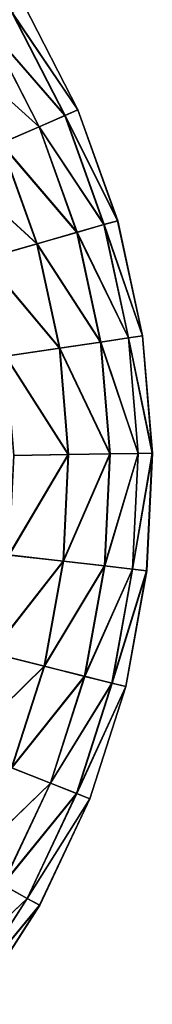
# Model space of a CAD drawing. Header units: millimetres. Extents: x 64 to 3333, y 103 to 3347.
# Tile 60 of 256: x 575 to 582, y 635 to 687. Entities that reach past the tile are written whole.
import ezdxf

# ---------------------------------------------------------------- set-up
doc = ezdxf.new("R2010")
doc.units = ezdxf.units.MM
doc.header["$LTSCALE"] = 25.4
doc.layers.get('0').update_dxf_attribs({"true_color": 0xff5454})

# ---------------------------------------------------------------- blocks, each defined once
blk = doc.blocks.new('SPIDER-6785-9743.STL')
at = {"color": 7, "true_color": 0xffffff}
mesh = blk.add_polyface(dxfattribs=at)
corners = [(577.691, 681.887, 70.885), (573.584, 686.592, 76.72), (576.314, 681.289, 76.72), (574.87, 687.365, 70.885)]
mesh.append_faces([[corners[k] for k in face] for face in [(0, 1, 2), (1, 0, 3)]], dxfattribs={"vtx0": -1, "color": 7})
mesh = blk.add_polyface(dxfattribs=at)
corners = [(573.594, 686.599, 47.072), (577.698, 681.89, 52.908), (576.325, 681.294, 47.072), (574.877, 687.369, 52.908)]
mesh.append_faces([[corners[k] for k in face] for face in [(0, 1, 2), (1, 0, 3)]], dxfattribs={"vtx0": -1, "color": 7})
mesh = blk.add_polyface(dxfattribs=at)
corners = [(578.386, 682.189, 64.909), (574.87, 687.365, 70.885), (577.691, 681.887, 70.885), (575.52, 687.755, 64.909)]
mesh.append_faces([[corners[k] for k in face] for face in [(0, 1, 2), (1, 0, 3)]], dxfattribs={"vtx0": -1, "color": 7})
mesh = blk.add_polyface(dxfattribs=at)
corners = [(574.877, 687.369, 52.908), (578.388, 682.19, 58.885), (577.698, 681.89, 52.908), (575.522, 687.757, 58.885)]
mesh.append_faces([[corners[k] for k in face] for face in [(0, 1, 2), (1, 0, 3)]], dxfattribs={"vtx0": -1, "color": 7})
mesh = blk.add_polyface(dxfattribs=at)
corners = [(578.388, 682.19, 58.885), (575.52, 687.755, 64.909), (578.386, 682.189, 64.909), (575.522, 687.757, 58.885)]
mesh.append_faces([[corners[k] for k in face] for face in [(0, 1, 2), (1, 0, 3)]], dxfattribs={"vtx0": -1, "color": 7})
mesh = blk.add_polyface(dxfattribs=at)
corners = [(576.314, 681.289, 76.72), (571.68, 685.449, 82.32), (574.278, 680.404, 82.32), (573.584, 686.592, 76.72)]
mesh.append_faces([[corners[k] for k in face] for face in [(0, 1, 2), (1, 0, 3)]], dxfattribs={"vtx0": -1, "color": 7})
mesh = blk.add_polyface(dxfattribs=at)
corners = [(571.695, 685.458, 41.47), (576.325, 681.294, 47.072), (574.293, 680.41, 41.47), (573.594, 686.599, 47.072)]
mesh.append_faces([[corners[k] for k in face] for face in [(0, 1, 2), (1, 0, 3)]], dxfattribs={"vtx0": -1, "color": 7})
mesh = blk.add_polyface(dxfattribs=at)
corners = [(580.5, 676.296, 64.909), (577.691, 681.887, 70.885), (579.772, 676.088, 70.885), (578.386, 682.189, 64.909)]
mesh.append_faces([[corners[k] for k in face] for face in [(0, 1, 2), (1, 0, 3)]], dxfattribs={"vtx0": -1, "color": 7})
mesh = blk.add_polyface(dxfattribs=at)
corners = [(577.698, 681.89, 52.908), (580.503, 676.297, 58.885), (579.779, 676.09, 52.908), (578.388, 682.19, 58.885)]
mesh.append_faces([[corners[k] for k in face] for face in [(0, 1, 2), (1, 0, 3)]], dxfattribs={"vtx0": -1, "color": 7})
mesh = blk.add_polyface(dxfattribs=at)
corners = [(580.503, 676.297, 58.885), (578.386, 682.189, 64.909), (580.5, 676.296, 64.909), (578.388, 682.19, 58.885)]
mesh.append_faces([[corners[k] for k in face] for face in [(0, 1, 2), (1, 0, 3)]], dxfattribs={"vtx0": -1, "color": 7})
mesh = blk.add_polyface(dxfattribs=at)
corners = [(579.772, 676.088, 70.885), (576.314, 681.289, 76.72), (578.329, 675.674, 76.72), (577.691, 681.887, 70.885)]
mesh.append_faces([[corners[k] for k in face] for face in [(0, 1, 2), (1, 0, 3)]], dxfattribs={"vtx0": -1, "color": 7})
mesh = blk.add_polyface(dxfattribs=at)
corners = [(576.325, 681.294, 47.072), (579.779, 676.09, 52.908), (578.341, 675.677, 47.072), (577.698, 681.89, 52.908)]
mesh.append_faces([[corners[k] for k in face] for face in [(0, 1, 2), (1, 0, 3)]], dxfattribs={"vtx0": -1, "color": 7})
mesh = blk.add_polyface(dxfattribs=at)
corners = [(578.329, 675.674, 76.72), (574.278, 680.404, 82.32), (576.194, 675.062, 82.32), (576.314, 681.289, 76.72)]
mesh.append_faces([[corners[k] for k in face] for face in [(0, 1, 2), (1, 0, 3)]], dxfattribs={"vtx0": -1, "color": 7})
mesh = blk.add_polyface(dxfattribs=at)
corners = [(574.293, 680.41, 41.47), (578.341, 675.677, 47.072), (576.211, 675.067, 41.47), (576.325, 681.294, 47.072)]
mesh.append_faces([[corners[k] for k in face] for face in [(0, 1, 2), (1, 0, 3)]], dxfattribs={"vtx0": -1, "color": 7})
mesh = blk.add_polyface(dxfattribs=at)
corners = [(576.194, 675.062, 82.32), (571.613, 679.246, 87.597), (573.401, 674.262, 87.597), (574.278, 680.404, 82.32)]
mesh.append_faces([[corners[k] for k in face] for face in [(0, 1, 2), (1, 0, 3)]], dxfattribs={"vtx0": -1, "color": 7})
mesh = blk.add_polyface(dxfattribs=at)
corners = [(571.633, 679.254, 36.191), (576.211, 675.067, 41.47), (573.422, 674.268, 36.191), (574.293, 680.41, 41.47)]
mesh.append_faces([[corners[k] for k in face] for face in [(0, 1, 2), (1, 0, 3)]], dxfattribs={"vtx0": -1, "color": 7})
mesh = blk.add_polyface(dxfattribs=at)
corners = [(581.078, 670.066, 70.885), (578.329, 675.674, 76.72), (579.593, 669.844, 76.72), (579.772, 676.088, 70.885)]
mesh.append_faces([[corners[k] for k in face] for face in [(0, 1, 2), (1, 0, 3)]], dxfattribs={"vtx0": -1, "color": 7})
mesh = blk.add_polyface(dxfattribs=at)
corners = [(578.341, 675.677, 47.072), (581.085, 670.067, 52.908), (579.606, 669.846, 47.072), (579.779, 676.09, 52.908)]
mesh.append_faces([[corners[k] for k in face] for face in [(0, 1, 2), (1, 0, 3)]], dxfattribs={"vtx0": -1, "color": 7})
mesh = blk.add_polyface(dxfattribs=at)
corners = [(581.827, 670.178, 64.909), (579.772, 676.088, 70.885), (581.078, 670.066, 70.885), (580.5, 676.296, 64.909)]
mesh.append_faces([[corners[k] for k in face] for face in [(0, 1, 2), (1, 0, 3)]], dxfattribs={"vtx0": -1, "color": 7})
mesh = blk.add_polyface(dxfattribs=at)
corners = [(579.779, 676.09, 52.908), (581.83, 670.178, 58.885), (581.085, 670.067, 52.908), (580.503, 676.297, 58.885)]
mesh.append_faces([[corners[k] for k in face] for face in [(0, 1, 2), (1, 0, 3)]], dxfattribs={"vtx0": -1, "color": 7})
mesh = blk.add_polyface(dxfattribs=at)
corners = [(581.83, 670.178, 58.885), (580.5, 676.296, 64.909), (581.827, 670.178, 64.909), (580.503, 676.297, 58.885)]
mesh.append_faces([[corners[k] for k in face] for face in [(0, 1, 2), (1, 0, 3)]], dxfattribs={"vtx0": -1, "color": 7})
mesh = blk.add_polyface(dxfattribs=at)
corners = [(579.593, 669.844, 76.72), (576.194, 675.062, 82.32), (577.397, 669.517, 82.32), (578.329, 675.674, 76.72)]
mesh.append_faces([[corners[k] for k in face] for face in [(0, 1, 2), (1, 0, 3)]], dxfattribs={"vtx0": -1, "color": 7})
mesh = blk.add_polyface(dxfattribs=at)
corners = [(576.211, 675.067, 41.47), (579.606, 669.846, 47.072), (577.414, 669.519, 41.47), (578.341, 675.677, 47.072)]
mesh.append_faces([[corners[k] for k in face] for face in [(0, 1, 2), (1, 0, 3)]], dxfattribs={"vtx0": -1, "color": 7})
mesh = blk.add_polyface(dxfattribs=at)
corners = [(577.397, 669.517, 82.32), (573.401, 674.262, 87.597), (574.524, 669.088, 87.597), (576.194, 675.062, 82.32)]
mesh.append_faces([[corners[k] for k in face] for face in [(0, 1, 2), (1, 0, 3)]], dxfattribs={"vtx0": -1, "color": 7})
mesh = blk.add_polyface(dxfattribs=at)
corners = [(573.422, 674.268, 36.191), (577.414, 669.519, 41.47), (574.545, 669.091, 36.191), (576.211, 675.067, 41.47)]
mesh.append_faces([[corners[k] for k in face] for face in [(0, 1, 2), (1, 0, 3)]], dxfattribs={"vtx0": -1, "color": 7})
mesh = blk.add_polyface(dxfattribs=at)
corners = [(581.587, 663.926, 70.885), (579.593, 669.844, 76.72), (580.086, 663.9, 76.72), (581.078, 670.066, 70.885)]
mesh.append_faces([[corners[k] for k in face] for face in [(0, 1, 2), (1, 0, 3)]], dxfattribs={"vtx0": -1, "color": 7})
mesh = blk.add_polyface(dxfattribs=at)
corners = [(579.606, 669.846, 47.072), (581.595, 663.926, 52.908), (580.099, 663.9, 47.072), (581.085, 670.067, 52.908)]
mesh.append_faces([[corners[k] for k in face] for face in [(0, 1, 2), (1, 0, 3)]], dxfattribs={"vtx0": -1, "color": 7})
mesh = blk.add_polyface(dxfattribs=at)
corners = [(582.345, 663.939, 64.909), (581.078, 670.066, 70.885), (581.587, 663.926, 70.885), (581.827, 670.178, 64.909)]
mesh.append_faces([[corners[k] for k in face] for face in [(0, 1, 2), (1, 0, 3)]], dxfattribs={"vtx0": -1, "color": 7})
mesh = blk.add_polyface(dxfattribs=at)
corners = [(581.085, 670.067, 52.908), (582.347, 663.939, 58.885), (581.595, 663.926, 52.908), (581.83, 670.178, 58.885)]
mesh.append_faces([[corners[k] for k in face] for face in [(0, 1, 2), (1, 0, 3)]], dxfattribs={"vtx0": -1, "color": 7})
mesh = blk.add_polyface(dxfattribs=at)
corners = [(582.347, 663.939, 58.885), (581.827, 670.178, 64.909), (582.345, 663.939, 64.909), (581.83, 670.178, 58.885)]
mesh.append_faces([[corners[k] for k in face] for face in [(0, 1, 2), (1, 0, 3)]], dxfattribs={"vtx0": -1, "color": 7})
mesh = blk.add_polyface(dxfattribs=at)
corners = [(580.086, 663.9, 76.72), (577.397, 669.517, 82.32), (577.866, 663.861, 82.32), (579.593, 669.844, 76.72)]
mesh.append_faces([[corners[k] for k in face] for face in [(0, 1, 2), (1, 0, 3)]], dxfattribs={"vtx0": -1, "color": 7})
mesh = blk.add_polyface(dxfattribs=at)
corners = [(577.414, 669.519, 41.47), (580.099, 663.9, 47.072), (577.883, 663.862, 41.47), (579.606, 669.846, 47.072)]
mesh.append_faces([[corners[k] for k in face] for face in [(0, 1, 2), (1, 0, 3)]], dxfattribs={"vtx0": -1, "color": 7})
mesh = blk.add_polyface(dxfattribs=at)
corners = [(577.866, 663.861, 82.32), (574.524, 669.088, 87.597), (574.961, 663.811, 87.597), (577.397, 669.517, 82.32)]
mesh.append_faces([[corners[k] for k in face] for face in [(0, 1, 2), (1, 0, 3)]], dxfattribs={"vtx0": -1, "color": 7})
mesh = blk.add_polyface(dxfattribs=at)
corners = [(574.545, 669.091, 36.191), (577.883, 663.862, 41.47), (574.983, 663.812, 36.191), (577.414, 669.519, 41.47)]
mesh.append_faces([[corners[k] for k in face] for face in [(0, 1, 2), (1, 0, 3)]], dxfattribs={"vtx0": -1, "color": 7})
mesh = blk.add_polyface(dxfattribs=at)
corners = [(577.866, 663.861, 82.32), (574.706, 658.523, 87.597), (577.593, 658.193, 82.32), (574.961, 663.811, 87.597)]
mesh.append_faces([[corners[k] for k in face] for face in [(0, 1, 2), (1, 0, 3)]], dxfattribs={"vtx0": -1, "color": 7})
mesh = blk.add_polyface(dxfattribs=at)
corners = [(574.728, 658.52, 36.191), (577.883, 663.862, 41.47), (577.61, 658.191, 41.47), (574.983, 663.812, 36.191)]
mesh.append_faces([[corners[k] for k in face] for face in [(0, 1, 2), (1, 0, 3)]], dxfattribs={"vtx0": -1, "color": 7})
mesh = blk.add_polyface(dxfattribs=at)
corners = [(580.086, 663.9, 76.72), (577.593, 658.193, 82.32), (579.799, 657.941, 76.72), (577.866, 663.861, 82.32)]
mesh.append_faces([[corners[k] for k in face] for face in [(0, 1, 2), (1, 0, 3)]], dxfattribs={"vtx0": -1, "color": 7})
mesh = blk.add_polyface(dxfattribs=at)
corners = [(577.61, 658.191, 41.47), (580.099, 663.9, 47.072), (579.811, 657.94, 47.072), (577.883, 663.862, 41.47)]
mesh.append_faces([[corners[k] for k in face] for face in [(0, 1, 2), (1, 0, 3)]], dxfattribs={"vtx0": -1, "color": 7})
mesh = blk.add_polyface(dxfattribs=at)
corners = [(581.587, 663.926, 70.885), (579.799, 657.941, 76.72), (581.29, 657.771, 70.885), (580.086, 663.9, 76.72)]
mesh.append_faces([[corners[k] for k in face] for face in [(0, 1, 2), (1, 0, 3)]], dxfattribs={"vtx0": -1, "color": 7})
mesh = blk.add_polyface(dxfattribs=at)
corners = [(579.811, 657.94, 47.072), (581.595, 663.926, 52.908), (581.298, 657.77, 52.908), (580.099, 663.9, 47.072)]
mesh.append_faces([[corners[k] for k in face] for face in [(0, 1, 2), (1, 0, 3)]], dxfattribs={"vtx0": -1, "color": 7})
mesh = blk.add_polyface(dxfattribs=at)
corners = [(582.345, 663.939, 64.909), (581.29, 657.771, 70.885), (582.043, 657.685, 64.909), (581.587, 663.926, 70.885)]
mesh.append_faces([[corners[k] for k in face] for face in [(0, 1, 2), (1, 0, 3)]], dxfattribs={"vtx0": -1, "color": 7})
mesh = blk.add_polyface(dxfattribs=at)
corners = [(581.298, 657.77, 52.908), (582.347, 663.939, 58.885), (582.046, 657.685, 58.885), (581.595, 663.926, 52.908)]
mesh.append_faces([[corners[k] for k in face] for face in [(0, 1, 2), (1, 0, 3)]], dxfattribs={"vtx0": -1, "color": 7})
mesh = blk.add_polyface(dxfattribs=at)
corners = [(582.347, 663.939, 58.885), (582.043, 657.685, 64.909), (582.046, 657.685, 58.885), (582.345, 663.939, 64.909)]
mesh.append_faces([[corners[k] for k in face] for face in [(0, 1, 2), (1, 0, 3)]], dxfattribs={"vtx0": -1, "color": 7})
mesh = blk.add_polyface(dxfattribs=at)
corners = [(577.593, 658.193, 82.32), (573.763, 653.312, 87.597), (576.582, 652.609, 82.32), (574.706, 658.523, 87.597)]
mesh.append_faces([[corners[k] for k in face] for face in [(0, 1, 2), (1, 0, 3)]], dxfattribs={"vtx0": -1, "color": 7})
mesh = blk.add_polyface(dxfattribs=at)
corners = [(573.784, 653.307, 36.191), (577.61, 658.191, 41.47), (576.598, 652.605, 41.47), (574.728, 658.52, 36.191)]
mesh.append_faces([[corners[k] for k in face] for face in [(0, 1, 2), (1, 0, 3)]], dxfattribs={"vtx0": -1, "color": 7})
mesh = blk.add_polyface(dxfattribs=at)
corners = [(579.799, 657.941, 76.72), (576.582, 652.609, 82.32), (578.736, 652.072, 76.72), (577.593, 658.193, 82.32)]
mesh.append_faces([[corners[k] for k in face] for face in [(0, 1, 2), (1, 0, 3)]], dxfattribs={"vtx0": -1, "color": 7})
mesh = blk.add_polyface(dxfattribs=at)
corners = [(576.598, 652.605, 41.47), (579.811, 657.94, 47.072), (578.748, 652.069, 47.072), (577.61, 658.191, 41.47)]
mesh.append_faces([[corners[k] for k in face] for face in [(0, 1, 2), (1, 0, 3)]], dxfattribs={"vtx0": -1, "color": 7})
mesh = blk.add_polyface(dxfattribs=at)
corners = [(581.29, 657.771, 70.885), (578.736, 652.072, 76.72), (580.193, 651.708, 70.885), (579.799, 657.941, 76.72)]
mesh.append_faces([[corners[k] for k in face] for face in [(0, 1, 2), (1, 0, 3)]], dxfattribs={"vtx0": -1, "color": 7})
mesh = blk.add_polyface(dxfattribs=at)
corners = [(578.748, 652.069, 47.072), (581.298, 657.77, 52.908), (580.2, 651.706, 52.908), (579.811, 657.94, 47.072)]
mesh.append_faces([[corners[k] for k in face] for face in [(0, 1, 2), (1, 0, 3)]], dxfattribs={"vtx0": -1, "color": 7})
mesh = blk.add_polyface(dxfattribs=at)
corners = [(582.043, 657.685, 64.909), (580.193, 651.708, 70.885), (580.928, 651.525, 64.909), (581.29, 657.771, 70.885)]
mesh.append_faces([[corners[k] for k in face] for face in [(0, 1, 2), (1, 0, 3)]], dxfattribs={"vtx0": -1, "color": 7})
mesh = blk.add_polyface(dxfattribs=at)
corners = [(580.2, 651.706, 52.908), (582.046, 657.685, 58.885), (580.93, 651.524, 58.885), (581.298, 657.77, 52.908)]
mesh.append_faces([[corners[k] for k in face] for face in [(0, 1, 2), (1, 0, 3)]], dxfattribs={"vtx0": -1, "color": 7})
mesh = blk.add_polyface(dxfattribs=at)
corners = [(582.046, 657.685, 58.885), (580.928, 651.525, 64.909), (580.93, 651.524, 58.885), (582.043, 657.685, 64.909)]
mesh.append_faces([[corners[k] for k in face] for face in [(0, 1, 2), (1, 0, 3)]], dxfattribs={"vtx0": -1, "color": 7})
mesh = blk.add_polyface(dxfattribs=at)
corners = [(576.582, 652.609, 82.32), (572.148, 648.27, 87.597), (574.851, 647.205, 82.32), (573.763, 653.312, 87.597)]
mesh.append_faces([[corners[k] for k in face] for face in [(0, 1, 2), (1, 0, 3)]], dxfattribs={"vtx0": -1, "color": 7})
mesh = blk.add_polyface(dxfattribs=at)
corners = [(572.168, 648.262, 36.191), (576.598, 652.605, 41.47), (574.867, 647.199, 41.47), (573.784, 653.307, 36.191)]
mesh.append_faces([[corners[k] for k in face] for face in [(0, 1, 2), (1, 0, 3)]], dxfattribs={"vtx0": -1, "color": 7})
mesh = blk.add_polyface(dxfattribs=at)
corners = [(578.736, 652.072, 76.72), (574.851, 647.205, 82.32), (576.917, 646.391, 76.72), (576.582, 652.609, 82.32)]
mesh.append_faces([[corners[k] for k in face] for face in [(0, 1, 2), (1, 0, 3)]], dxfattribs={"vtx0": -1, "color": 7})
mesh = blk.add_polyface(dxfattribs=at)
corners = [(574.867, 647.199, 41.47), (578.748, 652.069, 47.072), (576.928, 646.386, 47.072), (576.598, 652.605, 41.47)]
mesh.append_faces([[corners[k] for k in face] for face in [(0, 1, 2), (1, 0, 3)]], dxfattribs={"vtx0": -1, "color": 7})
mesh = blk.add_polyface(dxfattribs=at)
corners = [(580.193, 651.708, 70.885), (576.917, 646.391, 76.72), (578.313, 645.84, 70.885), (578.736, 652.072, 76.72)]
mesh.append_faces([[corners[k] for k in face] for face in [(0, 1, 2), (1, 0, 3)]], dxfattribs={"vtx0": -1, "color": 7})
mesh = blk.add_polyface(dxfattribs=at)
corners = [(576.928, 646.386, 47.072), (580.2, 651.706, 52.908), (578.32, 645.838, 52.908), (578.748, 652.069, 47.072)]
mesh.append_faces([[corners[k] for k in face] for face in [(0, 1, 2), (1, 0, 3)]], dxfattribs={"vtx0": -1, "color": 7})
mesh = blk.add_polyface(dxfattribs=at)
corners = [(580.928, 651.525, 64.909), (578.313, 645.84, 70.885), (579.018, 645.562, 64.909), (580.193, 651.708, 70.885)]
mesh.append_faces([[corners[k] for k in face] for face in [(0, 1, 2), (1, 0, 3)]], dxfattribs={"vtx0": -1, "color": 7})
mesh = blk.add_polyface(dxfattribs=at)
corners = [(578.32, 645.838, 52.908), (580.93, 651.524, 58.885), (579.021, 645.562, 58.885), (580.2, 651.706, 52.908)]
mesh.append_faces([[corners[k] for k in face] for face in [(0, 1, 2), (1, 0, 3)]], dxfattribs={"vtx0": -1, "color": 7})
mesh = blk.add_polyface(dxfattribs=at)
corners = [(580.93, 651.524, 58.885), (579.018, 645.562, 64.909), (579.021, 645.562, 58.885), (580.928, 651.525, 64.909)]
mesh.append_faces([[corners[k] for k in face] for face in [(0, 1, 2), (1, 0, 3)]], dxfattribs={"vtx0": -1, "color": 7})
mesh = blk.add_polyface(dxfattribs=at)
corners = [(576.917, 646.391, 76.72), (572.429, 642.073, 82.32), (574.371, 640.996, 76.72), (574.851, 647.205, 82.32)]
mesh.append_faces([[corners[k] for k in face] for face in [(0, 1, 2), (1, 0, 3)]], dxfattribs={"vtx0": -1, "color": 7})
mesh = blk.add_polyface(dxfattribs=at)
corners = [(572.444, 642.065, 41.47), (576.928, 646.386, 47.072), (574.382, 640.99, 47.072), (574.867, 647.199, 41.47)]
mesh.append_faces([[corners[k] for k in face] for face in [(0, 1, 2), (1, 0, 3)]], dxfattribs={"vtx0": -1, "color": 7})
mesh = blk.add_polyface(dxfattribs=at)
corners = [(578.313, 645.84, 70.885), (574.371, 640.996, 76.72), (575.684, 640.268, 70.885), (576.917, 646.391, 76.72)]
mesh.append_faces([[corners[k] for k in face] for face in [(0, 1, 2), (1, 0, 3)]], dxfattribs={"vtx0": -1, "color": 7})
mesh = blk.add_polyface(dxfattribs=at)
corners = [(574.382, 640.99, 47.072), (578.32, 645.838, 52.908), (575.69, 640.264, 52.908), (576.928, 646.386, 47.072)]
mesh.append_faces([[corners[k] for k in face] for face in [(0, 1, 2), (1, 0, 3)]], dxfattribs={"vtx0": -1, "color": 7})
mesh = blk.add_polyface(dxfattribs=at)
corners = [(579.018, 645.562, 64.909), (575.684, 640.268, 70.885), (576.347, 639.901, 64.909), (578.313, 645.84, 70.885)]
mesh.append_faces([[corners[k] for k in face] for face in [(0, 1, 2), (1, 0, 3)]], dxfattribs={"vtx0": -1, "color": 7})
mesh = blk.add_polyface(dxfattribs=at)
corners = [(575.69, 640.264, 52.908), (579.021, 645.562, 58.885), (576.349, 639.899, 58.885), (578.32, 645.838, 52.908)]
mesh.append_faces([[corners[k] for k in face] for face in [(0, 1, 2), (1, 0, 3)]], dxfattribs={"vtx0": -1, "color": 7})
mesh = blk.add_polyface(dxfattribs=at)
corners = [(579.021, 645.562, 58.885), (576.347, 639.901, 64.909), (576.349, 639.899, 58.885), (579.018, 645.562, 64.909)]
mesh.append_faces([[corners[k] for k in face] for face in [(0, 1, 2), (1, 0, 3)]], dxfattribs={"vtx0": -1, "color": 7})
mesh = blk.add_polyface(dxfattribs=at)
corners = [(575.684, 640.268, 70.885), (571.143, 635.979, 76.72), (572.35, 635.086, 70.885), (574.371, 640.996, 76.72)]
mesh.append_faces([[corners[k] for k in face] for face in [(0, 1, 2), (1, 0, 3)]], dxfattribs={"vtx0": -1, "color": 7})
mesh = blk.add_polyface(dxfattribs=at)
corners = [(571.153, 635.972, 47.072), (575.69, 640.264, 52.908), (572.356, 635.082, 52.908), (574.382, 640.99, 47.072)]
mesh.append_faces([[corners[k] for k in face] for face in [(0, 1, 2), (1, 0, 3)]], dxfattribs={"vtx0": -1, "color": 7})
mesh = blk.add_polyface(dxfattribs=at)
corners = [(576.347, 639.901, 64.909), (572.35, 635.086, 70.885), (572.959, 634.636, 64.909), (575.684, 640.268, 70.885)]
mesh.append_faces([[corners[k] for k in face] for face in [(0, 1, 2), (1, 0, 3)]], dxfattribs={"vtx0": -1, "color": 7})
mesh = blk.add_polyface(dxfattribs=at)
corners = [(572.356, 635.082, 52.908), (576.349, 639.899, 58.885), (572.961, 634.634, 58.885), (575.69, 640.264, 52.908)]
mesh.append_faces([[corners[k] for k in face] for face in [(0, 1, 2), (1, 0, 3)]], dxfattribs={"vtx0": -1, "color": 7})
mesh = blk.add_polyface(dxfattribs=at)
corners = [(576.349, 639.899, 58.885), (572.959, 634.636, 64.909), (572.961, 634.634, 58.885), (576.347, 639.901, 64.909)]
mesh.append_faces([[corners[k] for k in face] for face in [(0, 1, 2), (1, 0, 3)]], dxfattribs={"vtx0": -1, "color": 7})

msp = doc.modelspace()

# ---------------------------------------------------------------- block references
at = {"color": 250, "true_color": 0x262626}
msp.add_blockref('SPIDER-6785-9743.STL', (0, 0), dxfattribs=at)

doc.saveas('drawing.dxf')
